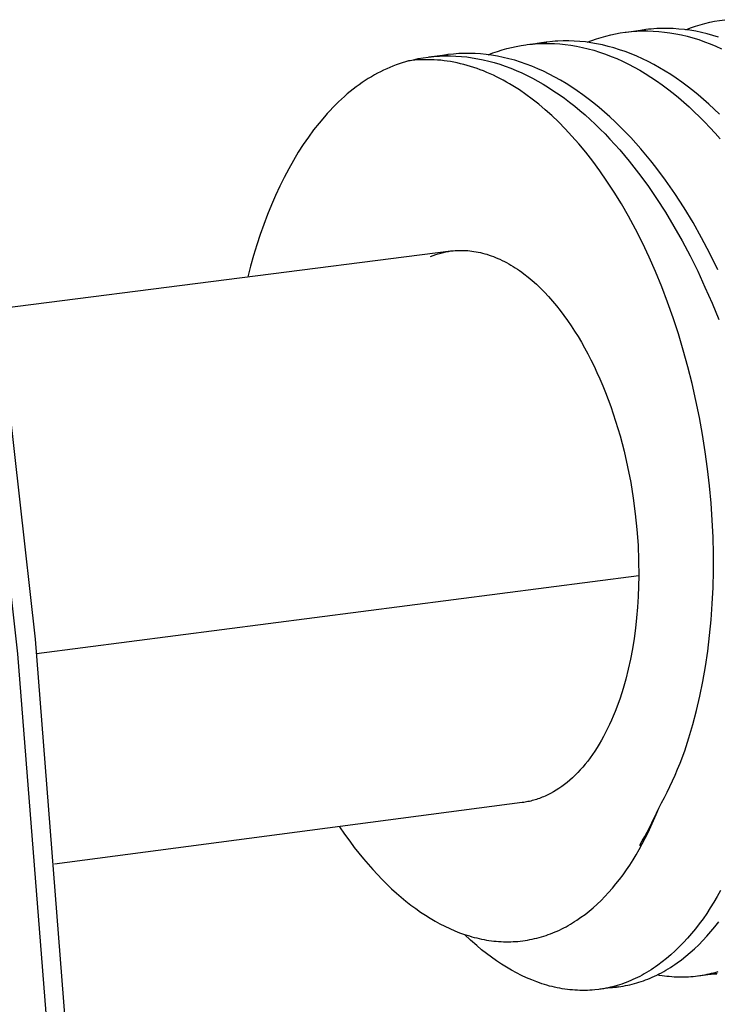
# Model space of a CAD drawing. Header units: millimetres. Extents: x -5878 to -4878, y 4408 to 5408.
# Tile 22 of 119: x -5404 to -5396, y 4745 to 4756. Entities that reach past the tile are written whole.
import ezdxf

# ---------------------------------------------------------------- set-up
doc = ezdxf.new("R2010")
doc.units = ezdxf.units.MM
doc.layers.add('SHOW Mini_Safetyfree Holder', color=7, linetype='Continuous', true_color=0x000000)

msp = doc.modelspace()

# ---------------------------------------------------------------- linework, layer by layer
at = {"layer": 'SHOW Mini_Safetyfree Holder', "color": 18, "lineweight": -3, "true_color": 0x000000}
for points in [[(-5396.474, 4755.46), (-5396.423, 4755.479), (-5396.371, 4755.497), (-5396.32, 4755.513), (-5396.268, 4755.527), (-5396.216, 4755.54), (-5396.164, 4755.551), (-5396.112, 4755.56), (-5396.054, 4755.568)], [(-5397.539, 4755.325), (-5397.489, 4755.345), (-5397.438, 4755.362), (-5397.387, 4755.378), (-5397.336, 4755.392), (-5397.285, 4755.405), (-5397.233, 4755.416), (-5397.181, 4755.425), (-5397.129, 4755.433), (-5397.119, 4755.434)], [(-5397.119, 4755.434), (-5396.906, 4755.461)], [(-5397.119, 4755.434), (-5397.061, 4755.441), (-5397.002, 4755.445), (-5396.943, 4755.447), (-5396.884, 4755.447), (-5396.825, 4755.445), (-5396.765, 4755.441), (-5396.705, 4755.435), (-5396.645, 4755.427), (-5396.583, 4755.417), (-5396.521, 4755.404), (-5396.459, 4755.389), (-5396.397, 4755.372), (-5396.335, 4755.353), (-5396.273, 4755.331), (-5396.211, 4755.308), (-5396.149, 4755.282), (-5396.088, 4755.254)], [(-5396.906, 4755.461), (-5396.962, 4755.453), (-5397.012, 4755.444)], [(-5396.12, 4755.379), (-5396.182, 4755.398), (-5396.244, 4755.415), (-5396.306, 4755.43), (-5396.367, 4755.443), (-5396.429, 4755.454), (-5396.489, 4755.462), (-5396.549, 4755.468), (-5396.609, 4755.472), (-5396.639, 4755.473), (-5396.669, 4755.474), (-5396.699, 4755.474), (-5396.729, 4755.474), (-5396.759, 4755.473), (-5396.788, 4755.472), (-5396.818, 4755.47), (-5396.847, 4755.467), (-5396.877, 4755.465), (-5396.906, 4755.461)], [(-5398.186, 4755.3), (-5397.973, 4755.327)], [(-5397.973, 4755.327), (-5397.982, 4755.325), (-5398.031, 4755.318), (-5398.08, 4755.31)], [(-5396.111, 4754.548), (-5396.168, 4754.603), (-5396.225, 4754.656), (-5396.282, 4754.707), (-5396.34, 4754.757), (-5396.399, 4754.804), (-5396.458, 4754.85), (-5396.517, 4754.894), (-5396.577, 4754.936), (-5396.637, 4754.976), (-5396.697, 4755.014), (-5396.758, 4755.05), (-5396.819, 4755.084), (-5396.88, 4755.116), (-5396.942, 4755.146), (-5397.003, 4755.174), (-5397.065, 4755.2), (-5397.127, 4755.224), (-5397.189, 4755.245), (-5397.251, 4755.264), (-5397.313, 4755.281), (-5397.375, 4755.296), (-5397.437, 4755.309), (-5397.498, 4755.32), (-5397.558, 4755.328), (-5397.618, 4755.334), (-5397.678, 4755.338), (-5397.737, 4755.34), (-5397.797, 4755.339), (-5397.856, 4755.337), (-5397.885, 4755.335), (-5397.914, 4755.333), (-5397.973, 4755.327)], [(-5398.606, 4755.191), (-5398.557, 4755.21), (-5398.507, 4755.227), (-5398.457, 4755.243), (-5398.406, 4755.257), (-5398.355, 4755.27), (-5398.304, 4755.281), (-5398.253, 4755.29), (-5398.202, 4755.298), (-5398.186, 4755.3)], [(-5398.186, 4755.3), (-5398.128, 4755.306), (-5398.07, 4755.31), (-5398.011, 4755.312), (-5397.953, 4755.313), (-5397.893, 4755.311), (-5397.834, 4755.307), (-5397.775, 4755.301), (-5397.715, 4755.293), (-5397.653, 4755.283), (-5397.591, 4755.27), (-5397.529, 4755.255), (-5397.466, 4755.238), (-5397.404, 4755.219), (-5397.342, 4755.197), (-5397.28, 4755.173), (-5397.218, 4755.148), (-5397.156, 4755.12), (-5397.094, 4755.09), (-5397.033, 4755.058), (-5396.972, 4755.023), (-5396.911, 4754.987), (-5396.85, 4754.949), (-5396.79, 4754.909), (-5396.731, 4754.867), (-5396.671, 4754.823), (-5396.612, 4754.777), (-5396.554, 4754.73), (-5396.496, 4754.68), (-5396.439, 4754.629), (-5396.382, 4754.576), (-5396.325, 4754.521), (-5396.269, 4754.464), (-5396.213, 4754.405), (-5396.158, 4754.345), (-5396.103, 4754.283)], [(-5399.468, 4755.124), (-5399.501, 4755.114), (-5399.535, 4755.104), (-5399.569, 4755.093), (-5399.602, 4755.081), (-5399.636, 4755.068), (-5399.669, 4755.054), (-5399.703, 4755.039), (-5399.736, 4755.024), (-5399.77, 4755.007), (-5399.803, 4754.99), (-5399.836, 4754.972), (-5399.869, 4754.953), (-5399.902, 4754.933), (-5399.935, 4754.912), (-5399.968, 4754.89), (-5400, 4754.867), (-5400.032, 4754.843), (-5400.065, 4754.819), (-5400.097, 4754.793), (-5400.129, 4754.767), (-5400.16, 4754.739), (-5400.192, 4754.711), (-5400.223, 4754.682), (-5400.254, 4754.652), (-5400.285, 4754.621), (-5400.315, 4754.589), (-5400.345, 4754.556), (-5400.375, 4754.522), (-5400.434, 4754.452), (-5400.492, 4754.379), (-5400.549, 4754.302), (-5400.604, 4754.221), (-5400.658, 4754.138), (-5400.711, 4754.051), (-5400.761, 4753.961), (-5400.811, 4753.867), (-5400.858, 4753.771), (-5400.904, 4753.672), (-5400.948, 4753.571), (-5400.99, 4753.466), (-5401.03, 4753.359), (-5401.069, 4753.25), (-5401.105, 4753.139), (-5401.14, 4753.025), (-5401.172, 4752.91), (-5401.202, 4752.793)], [(-5399.468, 4755.124), (-5399.415, 4755.137), (-5399.362, 4755.148), (-5399.308, 4755.157), (-5399.254, 4755.165)], [(-5396.767, 4747.063), (-5396.736, 4747.119), (-5396.705, 4747.176), (-5396.675, 4747.234), (-5396.645, 4747.294), (-5396.617, 4747.355), (-5396.589, 4747.418), (-5396.562, 4747.482), (-5396.536, 4747.547), (-5396.486, 4747.681), (-5396.44, 4747.821), (-5396.397, 4747.966), (-5396.357, 4748.116), (-5396.321, 4748.27), (-5396.289, 4748.428), (-5396.261, 4748.59), (-5396.237, 4748.755), (-5396.217, 4748.923), (-5396.2, 4749.094), (-5396.188, 4749.267), (-5396.18, 4749.444), (-5396.176, 4749.622), (-5396.176, 4749.804), (-5396.18, 4749.986), (-5396.189, 4750.17), (-5396.202, 4750.354), (-5396.218, 4750.538), (-5396.239, 4750.723), (-5396.264, 4750.907), (-5396.294, 4751.092), (-5396.327, 4751.277), (-5396.365, 4751.461), (-5396.406, 4751.643), (-5396.452, 4751.824), (-5396.501, 4752.002), (-5396.554, 4752.178), (-5396.611, 4752.351), (-5396.671, 4752.521), (-5396.734, 4752.687), (-5396.801, 4752.85), (-5396.871, 4753.007), (-5396.943, 4753.16), (-5397.017, 4753.307), (-5397.093, 4753.448), (-5397.17, 4753.582), (-5397.247, 4753.708), (-5397.325, 4753.827), (-5397.402, 4753.938), (-5397.478, 4754.042), (-5397.554, 4754.139), (-5397.629, 4754.229), (-5397.703, 4754.313), (-5397.776, 4754.391), (-5397.848, 4754.465), (-5397.92, 4754.533), (-5397.991, 4754.596), (-5398.062, 4754.656), (-5398.132, 4754.711), (-5398.202, 4754.762), (-5398.271, 4754.81), (-5398.341, 4754.855), (-5398.376, 4754.876), (-5398.411, 4754.896), (-5398.446, 4754.915), (-5398.481, 4754.934), (-5398.516, 4754.952), (-5398.551, 4754.969), (-5398.587, 4754.985), (-5398.622, 4755), (-5398.657, 4755.015), (-5398.693, 4755.029), (-5398.728, 4755.042), (-5398.764, 4755.054), (-5398.8, 4755.065), (-5398.835, 4755.076), (-5398.871, 4755.085), (-5398.906, 4755.094), (-5398.942, 4755.102), (-5398.978, 4755.11), (-5399.013, 4755.116), (-5399.049, 4755.121), (-5399.084, 4755.126), (-5399.119, 4755.13), (-5399.155, 4755.133), (-5399.19, 4755.135), (-5399.225, 4755.137), (-5399.26, 4755.137), (-5399.295, 4755.137), (-5399.33, 4755.136), (-5399.364, 4755.134), (-5399.399, 4755.132), (-5399.433, 4755.128), (-5399.468, 4755.124)], [(-5399.254, 4755.165), (-5399.224, 4755.169), (-5399.194, 4755.172), (-5399.164, 4755.174), (-5399.134, 4755.176), (-5399.104, 4755.177), (-5399.074, 4755.178), (-5399.044, 4755.178), (-5399.013, 4755.178), (-5398.955, 4755.176), (-5398.896, 4755.172), (-5398.838, 4755.166), (-5398.779, 4755.158), (-5398.72, 4755.147), (-5398.66, 4755.135), (-5398.601, 4755.121), (-5398.542, 4755.105), (-5398.483, 4755.087), (-5398.423, 4755.067), (-5398.364, 4755.045), (-5398.305, 4755.021), (-5398.246, 4754.995), (-5398.187, 4754.967), (-5398.129, 4754.937), (-5398.071, 4754.905), (-5398.013, 4754.872), (-5397.955, 4754.836), (-5397.898, 4754.799), (-5397.841, 4754.761), (-5397.784, 4754.72), (-5397.728, 4754.678), (-5397.672, 4754.634), (-5397.617, 4754.588), (-5397.562, 4754.541), (-5397.507, 4754.492), (-5397.453, 4754.442), (-5397.399, 4754.389), (-5397.346, 4754.336), (-5397.293, 4754.28), (-5397.24, 4754.223), (-5397.188, 4754.165), (-5397.085, 4754.042), (-5396.984, 4753.914), (-5396.885, 4753.779), (-5396.789, 4753.638), (-5396.694, 4753.491), (-5396.602, 4753.339), (-5396.514, 4753.182), (-5396.428, 4753.02), (-5396.345, 4752.854), (-5396.267, 4752.684), (-5396.191, 4752.511), (-5396.119, 4752.334)], [(-5399.247, 4755.166), (-5399.04, 4755.192)], [(-5399.042, 4755.192), (-5399.056, 4755.19), (-5399.102, 4755.183), (-5399.147, 4755.175)], [(-5396.127, 4752.871), (-5396.213, 4753.046), (-5396.303, 4753.216), (-5396.396, 4753.38), (-5396.493, 4753.539), (-5396.592, 4753.692), (-5396.694, 4753.838), (-5396.799, 4753.978), (-5396.852, 4754.045), (-5396.905, 4754.111), (-5396.959, 4754.174), (-5397.014, 4754.237), (-5397.069, 4754.297), (-5397.125, 4754.355), (-5397.181, 4754.412), (-5397.237, 4754.467), (-5397.294, 4754.52), (-5397.352, 4754.572), (-5397.41, 4754.621), (-5397.468, 4754.669), (-5397.527, 4754.715), (-5397.586, 4754.759), (-5397.646, 4754.801), (-5397.706, 4754.841), (-5397.766, 4754.879), (-5397.827, 4754.915), (-5397.888, 4754.95), (-5397.95, 4754.982), (-5398.011, 4755.012), (-5398.073, 4755.04), (-5398.135, 4755.066), (-5398.197, 4755.089), (-5398.259, 4755.111), (-5398.321, 4755.13), (-5398.383, 4755.147), (-5398.446, 4755.162), (-5398.508, 4755.175), (-5398.57, 4755.185), (-5398.629, 4755.193), (-5398.689, 4755.199), (-5398.748, 4755.203), (-5398.807, 4755.205), (-5398.866, 4755.205), (-5398.924, 4755.203), (-5398.983, 4755.198), (-5399.04, 4755.192)], [(-5404.01, 4753.416), (-5403.5, 4748.886), (-5403.141, 4744.327), (-5402.934, 4739.742), (-5402.877, 4735.135), (-5402.972, 4730.51), (-5403.219, 4725.869), (-5403.617, 4721.217), (-5404.169, 4716.556)], [(-5404.35, 4716.507), (-5403.805, 4721.108), (-5403.408, 4725.723), (-5403.161, 4730.345), (-5403.064, 4734.965), (-5403.119, 4739.575), (-5403.325, 4744.165), (-5403.684, 4748.727), (-5404.193, 4753.253)], [(-5403.856, 4752.455), (-5399.009, 4753.073)], [(-5399.229, 4753.015), (-5399.202, 4753.025), (-5399.174, 4753.035), (-5399.147, 4753.044), (-5399.119, 4753.051), (-5399.091, 4753.058), (-5399.064, 4753.064), (-5399.036, 4753.069), (-5399.009, 4753.073)], [(-5399.009, 4753.073), (-5398.987, 4753.075), (-5398.965, 4753.077), (-5398.942, 4753.079), (-5398.92, 4753.079), (-5398.898, 4753.08), (-5398.875, 4753.079), (-5398.852, 4753.078), (-5398.829, 4753.077), (-5398.807, 4753.075), (-5398.784, 4753.072), (-5398.761, 4753.069), (-5398.737, 4753.065), (-5398.714, 4753.061), (-5398.691, 4753.056), (-5398.668, 4753.05), (-5398.644, 4753.044), (-5398.621, 4753.037), (-5398.597, 4753.029), (-5398.574, 4753.021), (-5398.55, 4753.013), (-5398.527, 4753.003), (-5398.503, 4752.993), (-5398.48, 4752.983), (-5398.456, 4752.972), (-5398.433, 4752.96), (-5398.409, 4752.948), (-5398.386, 4752.935), (-5398.362, 4752.921), (-5398.339, 4752.907), (-5398.316, 4752.892), (-5398.292, 4752.877), (-5398.269, 4752.861), (-5398.246, 4752.845), (-5398.223, 4752.828), (-5398.177, 4752.792), (-5398.132, 4752.754), (-5398.087, 4752.714), (-5398.042, 4752.672), (-5397.999, 4752.627), (-5397.955, 4752.581), (-5397.913, 4752.533), (-5397.871, 4752.483), (-5397.83, 4752.431), (-5397.79, 4752.378), (-5397.75, 4752.323), (-5397.712, 4752.267), (-5397.674, 4752.209), (-5397.637, 4752.15), (-5397.601, 4752.089), (-5397.566, 4752.028), (-5397.532, 4751.964), (-5397.498, 4751.898), (-5397.465, 4751.831), (-5397.433, 4751.762), (-5397.401, 4751.692), (-5397.371, 4751.62), (-5397.341, 4751.546), (-5397.284, 4751.395), (-5397.232, 4751.238), (-5397.184, 4751.077), (-5397.141, 4750.913), (-5397.103, 4750.746), (-5397.069, 4750.577), (-5397.041, 4750.407), (-5397.019, 4750.237), (-5397.002, 4750.067), (-5396.99, 4749.899), (-5396.983, 4749.733), (-5396.982, 4749.57)], [(-5396.982, 4749.57), (-5403.485, 4748.725)], [(-5396.982, 4749.57), (-5396.984, 4749.457), (-5396.988, 4749.344), (-5396.995, 4749.23), (-5397.005, 4749.116), (-5397.017, 4749.003), (-5397.033, 4748.891), (-5397.051, 4748.779), (-5397.072, 4748.669), (-5397.095, 4748.561), (-5397.122, 4748.454), (-5397.152, 4748.351), (-5397.184, 4748.249), (-5397.219, 4748.151), (-5397.237, 4748.103), (-5397.257, 4748.056), (-5397.276, 4748.01), (-5397.297, 4747.965), (-5397.318, 4747.921), (-5397.34, 4747.877), (-5397.362, 4747.835), (-5397.385, 4747.794), (-5397.408, 4747.754), (-5397.432, 4747.715), (-5397.457, 4747.677), (-5397.482, 4747.64), (-5397.507, 4747.605), (-5397.533, 4747.57), (-5397.559, 4747.537), (-5397.586, 4747.505), (-5397.613, 4747.475), (-5397.641, 4747.445), (-5397.669, 4747.417), (-5397.697, 4747.39), (-5397.726, 4747.365), (-5397.755, 4747.34), (-5397.784, 4747.317), (-5397.813, 4747.295), (-5397.843, 4747.275), (-5397.873, 4747.256), (-5397.903, 4747.238), (-5397.933, 4747.221), (-5397.963, 4747.206), (-5397.979, 4747.198), (-5397.994, 4747.191), (-5398.009, 4747.185), (-5398.024, 4747.179), (-5398.04, 4747.173), (-5398.055, 4747.167), (-5398.07, 4747.161), (-5398.086, 4747.156), (-5398.101, 4747.152), (-5398.116, 4747.147), (-5398.132, 4747.143), (-5398.147, 4747.139), (-5398.163, 4747.135), (-5398.178, 4747.132), (-5398.193, 4747.129), (-5398.209, 4747.126), (-5398.224, 4747.124), (-5398.239, 4747.122)], [(-5398.239, 4747.122), (-5403.29, 4746.457)], [(-5400.214, 4746.862), (-5400.159, 4746.782), (-5400.102, 4746.704), (-5400.054, 4746.639), (-5400.005, 4746.577), (-5399.955, 4746.516), (-5399.905, 4746.457), (-5399.854, 4746.4), (-5399.804, 4746.345), (-5399.753, 4746.292), (-5399.701, 4746.241), (-5399.65, 4746.192), (-5399.598, 4746.145), (-5399.547, 4746.1), (-5399.495, 4746.058), (-5399.443, 4746.017), (-5399.39, 4745.978), (-5399.338, 4745.941), (-5399.286, 4745.906), (-5399.233, 4745.874), (-5399.18, 4745.843), (-5399.128, 4745.814), (-5399.075, 4745.787), (-5399.022, 4745.762), (-5398.969, 4745.739), (-5398.916, 4745.718), (-5398.864, 4745.699), (-5398.811, 4745.683), (-5398.784, 4745.675), (-5398.758, 4745.668), (-5398.731, 4745.661), (-5398.705, 4745.655), (-5398.679, 4745.649), (-5398.652, 4745.644), (-5398.626, 4745.639), (-5398.6, 4745.635), (-5398.573, 4745.632), (-5398.547, 4745.628), (-5398.521, 4745.626), (-5398.495, 4745.624), (-5398.468, 4745.622), (-5398.442, 4745.621), (-5398.416, 4745.62), (-5398.39, 4745.62), (-5398.364, 4745.621), (-5398.338, 4745.622), (-5398.312, 4745.623), (-5398.286, 4745.625), (-5398.261, 4745.628), (-5398.235, 4745.631), (-5398.209, 4745.634), (-5398.184, 4745.638), (-5398.159, 4745.643), (-5398.133, 4745.648), (-5398.108, 4745.654), (-5398.083, 4745.66), (-5398.058, 4745.666), (-5398.033, 4745.673), (-5398.008, 4745.681), (-5397.983, 4745.689), (-5397.959, 4745.697), (-5397.935, 4745.706), (-5397.91, 4745.716), (-5397.886, 4745.726), (-5397.862, 4745.736), (-5397.838, 4745.747), (-5397.814, 4745.759), (-5397.791, 4745.771), (-5397.767, 4745.783), (-5397.744, 4745.796), (-5397.72, 4745.809), (-5397.697, 4745.823), (-5397.674, 4745.838), (-5397.651, 4745.852), (-5397.606, 4745.884), (-5397.562, 4745.916), (-5397.517, 4745.951), (-5397.474, 4745.988), (-5397.431, 4746.026), (-5397.389, 4746.066), (-5397.348, 4746.108), (-5397.307, 4746.152), (-5397.267, 4746.197), (-5397.228, 4746.244), (-5397.19, 4746.293), (-5397.152, 4746.343), (-5397.115, 4746.395), (-5397.079, 4746.448), (-5397.044, 4746.503), (-5397.01, 4746.559), (-5396.977, 4746.617), (-5396.944, 4746.676), (-5396.913, 4746.737), (-5396.882, 4746.799), (-5396.852, 4746.863), (-5396.823, 4746.928), (-5396.795, 4746.995), (-5396.767, 4747.063)], [(-5396.972, 4746.663), (-5396.944, 4746.709), (-5396.917, 4746.756), (-5396.891, 4746.804), (-5396.865, 4746.854), (-5396.839, 4746.904), (-5396.815, 4746.956), (-5396.791, 4747.009), (-5396.767, 4747.063)], [(-5396.972, 4746.663), (-5396.958, 4746.65)], [(-5396.099, 4746.173), (-5396.135, 4746.109), (-5396.172, 4746.046), (-5396.21, 4745.985), (-5396.248, 4745.926), (-5396.288, 4745.869), (-5396.329, 4745.814), (-5396.37, 4745.76), (-5396.412, 4745.708), (-5396.455, 4745.659), (-5396.499, 4745.611), (-5396.544, 4745.565), (-5396.589, 4745.521), (-5396.635, 4745.48), (-5396.681, 4745.44), (-5396.728, 4745.403), (-5396.776, 4745.367), (-5396.8, 4745.35), (-5396.824, 4745.334), (-5396.848, 4745.318), (-5396.873, 4745.303), (-5396.897, 4745.288), (-5396.922, 4745.274), (-5396.946, 4745.26), (-5396.971, 4745.247), (-5396.996, 4745.235), (-5397.021, 4745.223), (-5397.045, 4745.212), (-5397.069, 4745.201), (-5397.093, 4745.191), (-5397.117, 4745.182), (-5397.141, 4745.173), (-5397.166, 4745.164), (-5397.19, 4745.156), (-5397.214, 4745.149), (-5397.239, 4745.142), (-5397.264, 4745.135), (-5397.288, 4745.129), (-5397.313, 4745.124), (-5397.338, 4745.119), (-5397.363, 4745.114), (-5397.388, 4745.11), (-5397.413, 4745.107)], [(-5397.2, 4745.135), (-5397.175, 4745.139), (-5397.15, 4745.143), (-5397.126, 4745.147), (-5397.101, 4745.152), (-5397.077, 4745.157), (-5397.052, 4745.163), (-5397.028, 4745.17), (-5397.004, 4745.177), (-5396.98, 4745.184), (-5396.956, 4745.192), (-5396.932, 4745.2), (-5396.908, 4745.209), (-5396.884, 4745.218), (-5396.86, 4745.228), (-5396.836, 4745.238), (-5396.813, 4745.249), (-5396.788, 4745.261), (-5396.763, 4745.273), (-5396.738, 4745.286), (-5396.713, 4745.3), (-5396.689, 4745.314), (-5396.664, 4745.328), (-5396.64, 4745.343), (-5396.615, 4745.359), (-5396.591, 4745.375), (-5396.567, 4745.392), (-5396.519, 4745.427), (-5396.472, 4745.464), (-5396.426, 4745.504), (-5396.38, 4745.545), (-5396.334, 4745.589), (-5396.29, 4745.634), (-5396.246, 4745.682), (-5396.203, 4745.732), (-5396.16, 4745.783), (-5396.119, 4745.837)], [(-5397.413, 4745.107), (-5397.457, 4745.102), (-5397.484, 4745.099), (-5397.511, 4745.098), (-5397.537, 4745.096), (-5397.564, 4745.096), (-5397.591, 4745.096), (-5397.618, 4745.096), (-5397.645, 4745.097), (-5397.672, 4745.098), (-5397.699, 4745.1), (-5397.726, 4745.103), (-5397.753, 4745.106), (-5397.781, 4745.11), (-5397.808, 4745.114), (-5397.835, 4745.119), (-5397.863, 4745.124), (-5397.89, 4745.13), (-5397.918, 4745.136), (-5397.945, 4745.143), (-5397.973, 4745.151), (-5398, 4745.159), (-5398.028, 4745.168), (-5398.055, 4745.177), (-5398.083, 4745.187), (-5398.138, 4745.208), (-5398.193, 4745.231), (-5398.247, 4745.257), (-5398.302, 4745.284), (-5398.357, 4745.314), (-5398.411, 4745.346), (-5398.465, 4745.38), (-5398.519, 4745.416), (-5398.572, 4745.453), (-5398.625, 4745.493), (-5398.678, 4745.535), (-5398.73, 4745.579), (-5398.797, 4745.637), (-5398.863, 4745.699)], [(-5396.347, 4745.249), (-5396.37, 4745.246), (-5396.395, 4745.243), (-5396.421, 4745.241), (-5396.446, 4745.239), (-5396.472, 4745.238), (-5396.497, 4745.238), (-5396.523, 4745.237), (-5396.549, 4745.238), (-5396.574, 4745.238), (-5396.6, 4745.24), (-5396.626, 4745.242), (-5396.652, 4745.244), (-5396.678, 4745.247), (-5396.704, 4745.25), (-5396.731, 4745.254), (-5396.757, 4745.258), (-5396.783, 4745.263)], [(-5396.127, 4745.297), (-5396.151, 4745.29), (-5396.175, 4745.283), (-5396.199, 4745.277), (-5396.224, 4745.271), (-5396.248, 4745.266), (-5396.273, 4745.261), (-5396.297, 4745.256), (-5396.322, 4745.252), (-5396.347, 4745.249)], [(-5396.134, 4745.277), (-5396.338, 4745.25)], [(-5396.24, 4745.267), (-5396.201, 4745.27), (-5396.162, 4745.274), (-5396.138, 4745.276)], [(-5397.2, 4745.135), (-5397.403, 4745.108)], [(-5397.306, 4745.126), (-5397.264, 4745.128), (-5397.223, 4745.132), (-5397.205, 4745.134)]]:
    msp.add_lwpolyline(points, dxfattribs=at)

doc.saveas('drawing.dxf')
